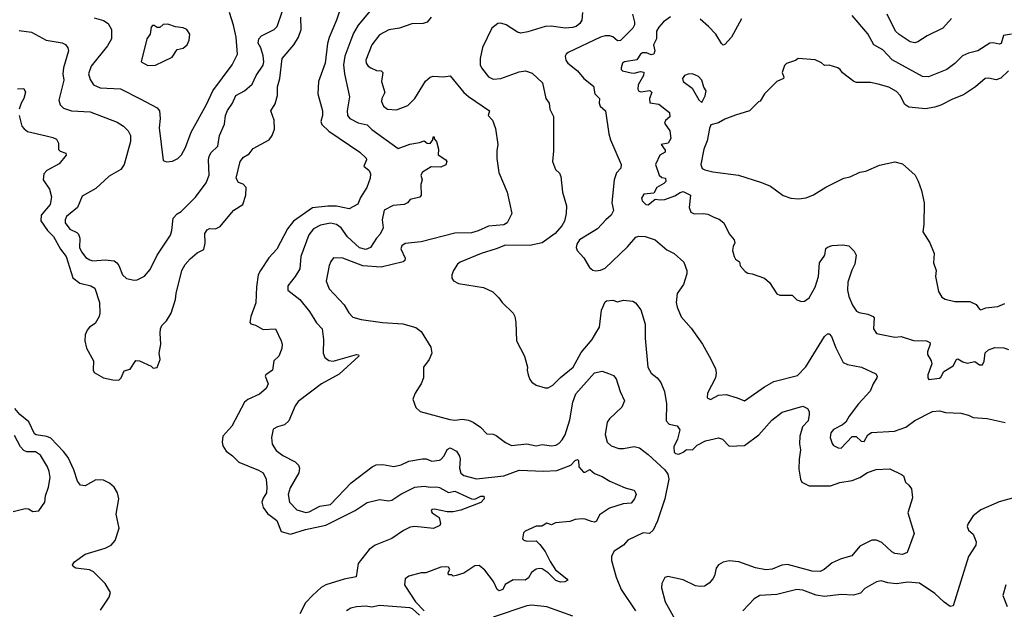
# Model space of a CAD drawing. Extents: x 1771496 to 1971148, y 471553 to 643630.
# Tile 33 of 256: x 1837359 to 1843778, y 514166 to 518009. Entities that reach past the tile are written whole.
import ezdxf

# ---------------------------------------------------------------- set-up
doc = ezdxf.new("R2010")
doc.units = 0

msp = doc.modelspace()

# ---------------------------------------------------------------- linework, layer by layer
at = {"layer": '0CON10XD'}
for points in [[(1837355, 517938.9), (1837435, 517926.7), (1837532, 517875), (1837635, 517857.3), (1837656.2, 517846.2), (1837672.9, 517825), (1837677.5, 517805), (1837643.8, 517695), (1837640.5, 517655), (1837646.6, 517615), (1837614.4, 517485), (1837622.8, 517452.8), (1837643.1, 517433.1), (1837695.4, 517415.4), (1837818.7, 517408.7), (1837995, 517340), (1838035, 517315.6), (1838065.6, 517285), (1838080, 517255), (1838080.4, 517215), (1838040, 517065), (1838017.3, 517032.7), (1837941.2, 516988.8), (1837855, 516909.4), (1837765, 516858.6), (1837734.6, 516785), (1837663.8, 516725), (1837654.7, 516705), (1837655.3, 516685.3), (1837685, 516643.8), (1837732.1, 516622.1), (1837742, 516612), (1837750.9, 516585), (1837747.9, 516525), (1837761.9, 516495), (1837789.8, 516459.8), (1837815, 516443.1), (1837835, 516437.9), (1837915, 516442.9), (1837975, 516437.1), (1837992.2, 516425), (1838005, 516405.7), (1838028.5, 516345), (1838055, 516321.4), (1838105, 516310.8), (1838125, 516312.5), (1838172.4, 516337.6), (1838209.3, 516380.7), (1838255, 516473.8), (1838342.1, 516605), (1838351.5, 516635), (1838358.5, 516715), (1838385, 516744.5), (1838410.5, 516759.5), (1838505, 516853.1), (1838575.3, 516944.7), (1838594, 516995), (1838589.1, 517095), (1838593.6, 517116.4), (1838605, 517140.6), (1838649.6, 517185), (1838661.4, 517255), (1838693, 517327), (1838701, 517385), (1838712.5, 517417.5), (1838746.4, 517465), (1838767.1, 517515), (1838824.2, 517545), (1838875, 517588.6), (1838900.4, 517645), (1838946.8, 517713.2), (1838951.1, 517735), (1838945.8, 517774.2), (1838930.9, 517825), (1838913.1, 517855), (1838917, 517883), (1838935, 517903.3), (1839017.5, 517945), (1839037.5, 517965), (1839103.2, 518156.8)], [(1839675.7, 518105), (1839565, 517972.2), (1839535, 517921.9), (1839516.6, 517875), (1839477.9, 517772.1), (1839470, 517715), (1839477.1, 517655), (1839509.4, 517505), (1839493.6, 517415), (1839495.5, 517385), (1839510, 517365), (1839565, 517336.9), (1839625, 517323.1), (1839655, 517292.5), (1839825, 517168.8), (1839902.1, 517197.9), (1839965, 517207.8), (1839995, 517220), (1840015, 517203.8), (1840035, 517202.5), (1840052.5, 517225), (1840053.8, 517245), (1840060, 517245), (1840061.7, 517231.7), (1840076.2, 517215), (1840090, 517165), (1840087, 517127)], [(1837845, 518021.1), (1837905, 518004.3), (1837934.5, 517984.5), (1837957.8, 517945), (1837956.5, 517885), (1837930.6, 517839.4), (1837823.5, 517705), (1837806.5, 517655), (1837818.3, 517618.3), (1837840, 517585), (1837884, 517565), (1838015, 517558.2), (1838145, 517492.5), (1838254.6, 517434.6), (1838269.5, 517415), (1838274.7, 517365), (1838268.5, 517305), (1838295, 517090), (1838315, 517082.5), (1838355, 517087.5), (1838390, 517105), (1838413, 517127), (1838438.8, 517175), (1838476, 517275), (1838577.1, 517455), (1838616.9, 517545), (1838742.9, 517715), (1838779.4, 517785), (1838770.4, 517895), (1838753.5, 517973.5), (1838726.2, 518055)], [(1839443.5, 518065), (1839424.7, 518005.3), (1839376.5, 517893.5), (1839365.9, 517854.1), (1839350.9, 517725), (1839307.1, 517605), (1839302.5, 517525), (1839332.2, 517415), (1839333.3, 517385), (1839320.8, 517345), (1839329.2, 517325), (1839375, 517282.9), (1839575.7, 517145), (1839616.4, 517106.4), (1839619.2, 517095), (1839602.5, 517055), (1839636.5, 517026.5), (1839645.6, 517005), (1839643.1, 516975), (1839620.8, 516915), (1839580.7, 516849.3), (1839563, 516807), (1839507.5, 516775), (1839422.9, 516792.9), (1839366.9, 516793.1), (1839268.5, 516781.5), (1839144.4, 516695), (1839104.6, 516645), (1839035, 516514.2), (1838982.7, 516457.3), (1838928.9, 516375), (1838913.3, 516345), (1838902.5, 516267.5), (1838897.5, 516162.5), (1838864.4, 516075), (1838860, 516035), (1838866.4, 516026.4), (1838895, 516018.8), (1838945, 515990), (1839026.2, 515995), (1839064.2, 515915), (1839070, 515895), (1839066.7, 515865), (1839048.8, 515815), (1839014.4, 515785), (1839006.7, 515725), (1838963.8, 515695), (1838960, 515685), (1838978.8, 515635), (1838965.4, 515604.6), (1838921.1, 515568.9), (1838846, 515534), (1838823.3, 515515), (1838741.1, 515358.9), (1838684, 515295), (1838679.2, 515255), (1838682.3, 515232.3), (1838705, 515196.7), (1838746.4, 515166.4), (1838786.7, 515125), (1838915, 515073.5), (1838945.7, 515055), (1838965.7, 515014.3), (1838970.2, 514959.8), (1838967.9, 514925), (1838945, 514890), (1838936.9, 514865), (1838945, 514829.5), (1838975, 514789.6), (1839035, 514744.5), (1839063.8, 514673.8), (1839125, 514656.2), (1839222, 514685), (1839355, 514714.6), (1839545, 514810), (1839625, 514862), (1839705, 514880.5), (1839765, 514873.3), (1839785, 514876.7), (1839843.7, 514916.3), (1839935, 514960.9), (1839995, 514968), (1840035, 514961.4), (1840075, 514963.1), (1840095, 514959.4), (1840155, 514926.7), (1840195, 514936.3), (1840272.1, 514902.1)], [(1841028, 518055), (1841022.5, 518005), (1841010, 517985), (1840985.7, 517965), (1840962.3, 517957.7), (1840915, 517953.2), (1840823.8, 517966.2), (1840785, 517965.5), (1840671.2, 517928.8), (1840625, 517920.5), (1840605, 517926.7), (1840531.2, 517975), (1840495, 517986.5), (1840475, 517984.2), (1840435.6, 517954.4), (1840375, 517826.7), (1840360, 517755), (1840361.2, 517715), (1840369.1, 517695), (1840415, 517635.6), (1840445, 517621.6), (1840495, 517625.9), (1840615, 517669.4), (1840655.8, 517675.8), (1840700.7, 517660.7), (1840766.6, 517596.6), (1840788.6, 517495), (1840810.8, 517465), (1840815.8, 517425), (1840837.7, 517377.7), (1840838, 517155), (1840832, 517085), (1840851.7, 517031.7), (1840877.8, 517007.8), (1840885.7, 516985.7), (1840898, 516885), (1840924.3, 516795), (1840922, 516745), (1840909.4, 516695), (1840893.2, 516665), (1840850, 516615), (1840765.3, 516554.7), (1840685, 516537.9), (1840525, 516539.6), (1840466, 516516), (1840366.2, 516485), (1840231.3, 516428.7), (1840213.8, 516415), (1840186, 516375), (1840176.2, 516345), (1840176.7, 516325), (1840186.1, 516306.1), (1840218.3, 516288.3), (1840382.7, 516262.7), (1840444.1, 516234.1), (1840483.3, 516195), (1840503.3, 516165), (1840576.7, 516095), (1840586.7, 516075), (1840593.3, 516035), (1840596.7, 515915), (1840650, 515815), (1840668.8, 515745), (1840666.7, 515725), (1840673.8, 515695), (1840684.1, 515664.1), (1840697, 515647), (1840725, 515627.5), (1840785, 515610), (1840805, 515610), (1840835, 515626.2), (1840883.6, 515676.4), (1840966.5, 515745), (1841019.6, 515840.4), (1841090, 515925), (1841115.2, 515964.8), (1841138.9, 516005), (1841150.8, 516115), (1841175, 516169.2), (1841185, 516175.8), (1841225, 516180.8), (1841255, 516170), (1841295, 516181.2), (1841355, 516174), (1841374.3, 516164.3), (1841407.9, 516117.9), (1841435.6, 516025), (1841436.3, 515933.7), (1841453.3, 515745), (1841475, 515704), (1841515, 515674), (1841539.2, 515645), (1841562.2, 515585), (1841575.5, 515505.5), (1841572.5, 515395), (1841593, 515373), (1841645, 515361.9), (1841661.8, 515335), (1841647.7, 515275), (1841622.4, 515225), (1841625, 515190), (1841635, 515180.4), (1841655, 515176.8), (1841685, 515189), (1841705, 515208), (1841745, 515205.6), (1841775, 515236.1), (1841830, 515265)], [(1841353.6, 518045), (1841367.5, 517992.5), (1841366.9, 517975), (1841356, 517954), (1841275, 517872.5), (1841255, 517870.8), (1841226.1, 517896.1), (1841205, 517902.9), (1841176.4, 517903.6), (1841145, 517895.6), (1840934.6, 517795.4), (1840921.4, 517785), (1840915, 517770), (1840918.6, 517745), (1840932.5, 517725), (1840994.6, 517674.6), (1841036, 517625), (1841100, 517575), (1841108.8, 517525), (1841138, 517495), (1841135.8, 517465), (1841143.1, 517445), (1841178.8, 517415), (1841200, 517265), (1841211.2, 517225), (1841280.8, 517065), (1841277.9, 517042.1), (1841249.3, 517010.7), (1841234.5, 516965), (1841219.4, 516815), (1841229.6, 516765), (1841215, 516734.4), (1841180, 516705), (1841125, 516646.4), (1841009.2, 516575), (1840990.8, 516545), (1840986, 516525), (1840992, 516505), (1841037.3, 516457.3), (1841074.2, 516394.2), (1841095, 516376.2), (1841115, 516372), (1841146.1, 516376.1), (1841175, 516388.6), (1841321.2, 516528.8), (1841375, 516591.2), (1841395, 516598), (1841436.6, 516596.6), (1841502.5, 516575), (1841578.3, 516508.3), (1841625, 516485.8), (1841689.1, 516429.1), (1841708.1, 516375), (1841707.6, 516352.4), (1841686.1, 516283.9), (1841646, 516225), (1841638, 516165), (1841644.2, 516134.2), (1841671.2, 516071.2), (1841737.3, 515997.3), (1841811.2, 515895), (1841853.8, 515815), (1841893.8, 515735), (1841900, 515705), (1841895.8, 515674.2), (1841842, 515575), (1841840, 515545), (1841862.3, 515532.3), (1841915, 515561.1), (1841965, 515565.6), (1842036.7, 515545), (1842085, 515524), (1842213.3, 515616.7), (1842275, 515651.1), (1842430.5, 515689.5), (1842484.7, 515745.3), (1842605, 515943.3), (1842625, 515961.2), (1842635, 515961.2), (1842651.2, 515945), (1842679.7, 515869.7), (1842728, 515775), (1842755, 515761.1), (1842847.5, 515745), (1842939.7, 515699.7), (1842948, 515685), (1842946, 515675), (1842922.9, 515635), (1842903.3, 515586.7), (1842828.1, 515505), (1842767.1, 515425), (1842744.6, 515385.4), (1842722.8, 515367.2), (1842665, 515337.8), (1842647.8, 515315), (1842642.2, 515285), (1842655.5, 515245.5), (1842665, 515232.5), (1842695, 515218.6), (1842715, 515215.8), (1842785, 515292.5), (1842811.2, 515291.2), (1842845, 515260.8), (1842865, 515260), (1842887.9, 515302.1), (1842912.6, 515317.4), (1843062.9, 515327.1), (1843135.9, 515354.1), (1843195, 515397.3), (1843310, 515455), (1843355, 515458.6), (1843395, 515449.2), (1843495, 515443.8), (1843545, 515431.2), (1843575, 515416.2), (1843665, 515410), (1843784.2, 515384.2)], [(1843823.8, 517915), (1843772.5, 517905), (1843757, 517853), (1843745, 517849.2), (1843705, 517858.5), (1843683.3, 517856.7), (1843604.6, 517805.4), (1843545, 517791.1), (1843505, 517774.3), (1843455, 517722.5), (1843403.8, 517685), (1843282.6, 517637.4), (1843245, 517637.5), (1843046.6, 517746.6), (1842985, 517813.3), (1842928.1, 517845), (1842887.3, 517917.3), (1842785, 518035.7)], [(1843433.1, 518016.9), (1843377.1, 517952.9), (1843275, 517903.3), (1843215, 517864.3), (1843195, 517858.9), (1843165, 517865.5), (1843091.3, 517911.3), (1843068.2, 517935), (1843014.6, 518045)], [(1837355.5, 517385), (1837372.9, 517315), (1837386.7, 517296.7), (1837410.3, 517280.3), (1837530.9, 517250.9), (1837575, 517241.5), (1837599.6, 517229.6), (1837611.9, 517205), (1837612, 517162), (1837622.3, 517152.3), (1837658.6, 517138.6), (1837661.2, 517125), (1837615, 517070), (1837535, 517026.7), (1837515.4, 517004.6), (1837512.5, 516965), (1837552.7, 516905), (1837566.4, 516855), (1837556.2, 516805), (1837498.5, 516735), (1837496.9, 516696.9), (1837540, 516635), (1837579.4, 516595), (1837625, 516513.1), (1837661.2, 516465), (1837705.5, 516325.5), (1837751.4, 516291.4), (1837823.4, 516273.4), (1837848.9, 516258.9), (1837878.2, 516165), (1837881.1, 516095), (1837876.4, 516073.6), (1837851.1, 516028.9), (1837814.2, 516005), (1837797.8, 515985), (1837786.5, 515955), (1837783.3, 515915), (1837795, 515867.5), (1837840, 515785), (1837837.5, 515725), (1837845, 515710), (1837905, 515673.8), (1837965, 515661.2), (1838005, 515660), (1838020, 515675), (1838040.7, 515719.3), (1838079.3, 515730.7), (1838115, 515787.5), (1838140, 515785), (1838215, 515750), (1838228.3, 515738.3), (1838255, 515742.5), (1838273.3, 515795), (1838268.8, 515835), (1838279.2, 515895), (1838273.5, 515965), (1838277.3, 515995), (1838285.6, 516015), (1838315, 516045.6), (1838347.1, 516095), (1838375.4, 516184.6), (1838379.5, 516225), (1838416.7, 516375), (1838437.8, 516412.2), (1838470.2, 516449.8), (1838515, 516490), (1838558.3, 516511.7), (1838568, 516552), (1838565.7, 516615), (1838580, 516640), (1838595, 516647.5), (1838635.9, 516645.9), (1838665, 516660), (1838739.4, 516750.6), (1838755, 516768.2), (1838814.3, 516805), (1838832.9, 516865), (1838834, 516915), (1838815, 516936.7), (1838785, 516947.5), (1838770, 516975), (1838796.9, 517085), (1838818, 517112), (1838855, 517134.4), (1838881.5, 517168.5), (1838985, 517226), (1839005, 517253.3), (1839020, 517295), (1839018.5, 517355), (1838996.9, 517415), (1839025, 517460), (1839039.6, 517515), (1839039.4, 517570.6), (1839055.4, 517625), (1839068.9, 517755), (1839145.7, 517844.3), (1839176.8, 517895), (1839193.4, 517945), (1839190.4, 518025)], [(1838195, 517710), (1838245, 517713.3), (1838352.5, 517765), (1838385.9, 517814.1), (1838425, 517823.3), (1838450, 517845), (1838463.3, 517875), (1838467.5, 517915), (1838447.5, 517945), (1838425, 517956.7), (1838375, 517963.3), (1838325, 517980), (1838293, 517977), (1838271.7, 517958.3), (1838255, 517957.5), (1838235, 517970), (1838225, 517970), (1838215, 517960), (1838208.8, 517915), (1838186.7, 517885), (1838150, 517735), (1838195, 517710)], [(1840042.2, 518025), (1840015, 517993.1), (1839990, 517985), (1839915, 517982.2), (1839835, 517954.5), (1839765, 517941.9), (1839705, 517910), (1839654.1, 517845.9), (1839614.4, 517745), (1839617.1, 517725), (1839631.4, 517705), (1839648.6, 517695), (1839685, 517678.6), (1839715, 517674.5), (1839725.3, 517665.3), (1839716.6, 517605), (1839739.3, 517535), (1839719.5, 517495), (1839718.2, 517475), (1839730, 517445), (1839755.8, 517425.8), (1839815, 517420.8), (1839889.5, 517450.5), (1839933.6, 517495), (1840005, 517609.2), (1840035, 517634.2), (1840055, 517640.8), (1840123.9, 517636.1), (1840165, 517642.5), (1840254.6, 517534.6), (1840285, 517507.1), (1840422, 517415), (1840412.5, 517385), (1840440, 517355), (1840460.7, 517300.7), (1840475.8, 517195), (1840469.2, 517155), (1840470, 517105), (1840483.4, 517013.4), (1840535.7, 516885), (1840567.5, 516745), (1840535.6, 516685), (1840515, 516671.1), (1840415, 516662.1), (1840348.2, 516631.8), (1840305, 516620), (1840195, 516616.8), (1839975, 516560.8), (1839870.8, 516549.2), (1839850, 516535), (1839843.3, 516515), (1839871.4, 516455), (1839869.7, 516440.3), (1839859.1, 516430.9), (1839715, 516395.3), (1839595, 516404.6), (1839465, 516454.3), (1839405, 516455.8), (1839386.6, 516433.4), (1839375.9, 516405.9), (1839356.7, 516305), (1839375.6, 516255), (1839475, 516151.4), (1839505, 516098), (1839530.9, 516070.9), (1839585, 516054.3), (1839724.6, 516034.6), (1839856.3, 516026.3), (1839942, 516002), (1839977, 515977), (1840038, 515875), (1840046, 515835), (1840028.8, 515795), (1839991.2, 515745), (1839991.2, 515675), (1839976.2, 515635), (1839962, 515615), (1839936.7, 515575), (1839922.5, 515535), (1839941.7, 515481.7), (1839970, 515455), (1840162.8, 515402.8), (1840195, 515399.6), (1840245.4, 515405.4), (1840285, 515397.9), (1840315.8, 515385), (1840362.9, 515352.9), (1840405, 515310), (1840445, 515306.7), (1840465, 515298.8), (1840525, 515252), (1840565, 515234.3), (1840665, 515245.4), (1840725, 515231.5), (1840765, 515239.2), (1840825, 515231.6), (1840853.5, 515236.5), (1840872.4, 515247.6), (1840895, 515269.4), (1840915, 515302.5), (1840945, 515401.2), (1840964, 515515), (1840985, 515570.6), (1841105, 515707.1), (1841155, 515718), (1841196.4, 515703.6), (1841228.8, 515688.8), (1841248.3, 515668.3), (1841273.3, 515585), (1841300.6, 515525), (1841285, 515482.5), (1841203.1, 515406.9), (1841188.9, 515385), (1841175.5, 515305), (1841189.4, 515255), (1841215, 515231.9), (1841263.7, 515213.7), (1841295, 515213.5), (1841365, 515226.9), (1841398.7, 515218.7), (1841455, 515175.8), (1841565.3, 515075.3), (1841585, 515047.5), (1841590.6, 515015), (1841564.8, 514885), (1841517.3, 514742.7), (1841487.7, 514682.3), (1841465, 514660.6), (1841424.3, 514664.3), (1841323.5, 514616.5), (1841294.2, 514585), (1841234, 514545), (1841217.7, 514512.3), (1841215.8, 514485), (1841248.1, 514375), (1841280, 514295), (1841374.3, 514155)], [(1841602, 518028), (1841555, 517995.5), (1841525, 517961.1), (1841511.2, 517935), (1841511.3, 517885), (1841490, 517845), (1841500.2, 517805), (1841493.3, 517785), (1841475, 517778.9), (1841445, 517793.8), (1841418, 517792), (1841405.3, 517784.7), (1841382.6, 517747.4), (1841302, 517735), (1841289.2, 517725), (1841278.8, 517695), (1841278.8, 517685), (1841287.5, 517675), (1841345, 517662.8), (1841365, 517660.8), (1841405, 517670.3), (1841427.6, 517667.6), (1841424.6, 517645), (1841390, 517585), (1841388.5, 517555), (1841395, 517543.5), (1841408.6, 517538.6), (1841466.9, 517546.9), (1841480, 517535), (1841463.9, 517495), (1841466.5, 517466.5), (1841525, 517457.8), (1841595, 517403.3), (1841597.5, 517375), (1841568.3, 517351.7), (1841561.5, 517335), (1841597.5, 517285), (1841604.2, 517235), (1841587, 517203), (1841540, 517195), (1841567.4, 517157.4), (1841565.7, 517145), (1841532.3, 517125), (1841504.4, 517065), (1841527.7, 516995), (1841545, 516981.3), (1841568.6, 516975), (1841570.3, 516955), (1841558.6, 516941.4), (1841513.1, 516915), (1841492.1, 516877.9), (1841427.5, 516872.5), (1841412.9, 516845), (1841417.3, 516827.3), (1841440, 516805), (1841455, 516803.1), (1841501.9, 516838.1), (1841535, 516833.8), (1841565, 516837.8), (1841630, 516860), (1841665, 516883.5), (1841685, 516889.1), (1841731.4, 516865), (1841722.7, 516785), (1841735, 516753.5), (1841755, 516742.7), (1841815, 516745.8), (1841845, 516740.8), (1841885, 516722.5), (1841918.3, 516708.3), (1841950, 516685), (1841985, 516612.5), (1842016.2, 516575), (1842021.2, 516555), (1842009.2, 516530.8), (1842005.7, 516505), (1842015.8, 516465), (1842025, 516448.8), (1842051.2, 516431.2), (1842056.7, 516405), (1842088.3, 516368.3), (1842105, 516356.7), (1842135, 516353.3), (1842215, 516323.3), (1842246.1, 516296.1), (1842295, 516222.5), (1842315, 516213.3), (1842395, 516212.5), (1842425, 516182.5), (1842455, 516172.5), (1842475, 516173.3), (1842505, 516196.2), (1842545.6, 516265), (1842566.9, 516335), (1842572.9, 516425), (1842607.1, 516475), (1842615, 516518), (1842625, 516527.1), (1842655, 516536.7), (1842725, 516542.2), (1842764.3, 516534.3), (1842799.3, 516499.3), (1842811.4, 516475), (1842803.3, 516415), (1842783.1, 516376.9), (1842757, 516297), (1842755.6, 516245), (1842763.3, 516205), (1842788.9, 516148.9), (1842815, 516110), (1842831.1, 516101.1), (1842888.5, 516088.5), (1842923.3, 516075), (1842930, 516065), (1842925.6, 515995), (1842943.5, 515963.5), (1843065, 515940), (1843105, 515944.4), (1843185, 515918.1), (1843270, 515915), (1843291.2, 515905), (1843294, 515895), (1843277.1, 515845), (1843276.9, 515826.9), (1843301.1, 515785), (1843304.5, 515765), (1843279.6, 515695), (1843278.6, 515675), (1843285, 515664.3), (1843355, 515672.9), (1843365, 515678.9), (1843383.9, 515716.1), (1843445, 515753.8), (1843465, 515794.2), (1843475, 515797.8), (1843508, 515778), (1843535, 515770), (1843585, 515780), (1843615, 515759.4), (1843635, 515758.6), (1843647.3, 515782.7), (1843653.4, 515836.6), (1843675, 515856), (1843715, 515872), (1843775, 515870.8), (1843805, 515858.8)], [(1842064.2, 518015), (1841999.2, 517895), (1841955, 517846.2), (1841945, 517843.8), (1841933.2, 517853.2), (1841896.9, 517915), (1841850, 517965), (1841795, 518012.7)], [(1843804.4, 517675.6), (1843755, 517627.3), (1843725, 517615.9), (1843675, 517627.8), (1843653.7, 517626.3), (1843589.3, 517570.7), (1843511.9, 517518.1), (1843439.1, 517490.9), (1843365, 517451.1), (1843325, 517439.4), (1843265, 517427.5), (1843155, 517439.2), (1843130, 517455), (1843099.4, 517515), (1843075, 517540), (1843025, 517569.4), (1842955, 517588.6), (1842905, 517600), (1842815, 517600), (1842796.4, 517606.4), (1842722.7, 517662.7), (1842707.5, 517685), (1842692.5, 517695), (1842637, 517713), (1842605, 517710), (1842585, 517727.5), (1842545, 517747.5), (1842433.6, 517756.4), (1842417, 517743), (1842357.5, 517722.5), (1842345, 517710), (1842330, 517665), (1842340, 517635), (1842337.5, 517625), (1842295, 517606.7), (1842213.8, 517525), (1842185, 517476.7), (1842175, 517473.3), (1842116.1, 517413.9), (1842025, 517387.5), (1841955, 517360), (1841915, 517336.7), (1841865, 517322.5), (1841855, 517300), (1841839.8, 517220.2), (1841818.6, 517165), (1841799.2, 517065), (1841808.8, 517038.8), (1841825, 517029.2), (1841877, 517017), (1842045, 516995.7), (1842195, 516948), (1842254.2, 516924.2), (1842335, 516862.9), (1842385, 516845.7), (1842435, 516841.4), (1842485, 516848.6), (1842533.2, 516866.8), (1842615, 516918), (1842732.5, 516975), (1842772.5, 516985), (1842835, 517015.8), (1842875, 517021.4), (1842965, 517061.4), (1843065, 517082), (1843115, 517068.8), (1843196, 516995), (1843216.8, 516956.8), (1843238, 516895), (1843255.9, 516814.1), (1843253.3, 516675), (1843247, 516627), (1843292.5, 516555), (1843320, 516485), (1843316.2, 516425), (1843334, 516375), (1843329.2, 516335), (1843347.7, 516237.7), (1843370, 516200), (1843393, 516187), (1843455, 516172), (1843552.3, 516172.3), (1843595, 516153.3), (1843615, 516122.5), (1843625, 516116.7), (1843658.3, 516131.7), (1843735, 516139.5), (1843780.2, 516159.8)], [(1841805, 517470), (1841827.3, 517512.7), (1841834, 517545), (1841818.3, 517568.3), (1841805, 517613.8), (1841785, 517637.5), (1841745, 517655.8), (1841715.8, 517654.2), (1841693.3, 517645), (1841678.8, 517625), (1841684, 517605), (1841743.4, 517563.4), (1841786.4, 517486.4), (1841805, 517470)], [(1837345, 517559.2), (1837385, 517560), (1837396.2, 517536.2), (1837385.8, 517495), (1837367.1, 517465), (1837355.6, 517425)], [(1840087, 517127), (1840136.2, 517095), (1840143.3, 517085), (1840136.9, 517063.1), (1840105, 517047.1), (1840041.1, 517048.9), (1839983.8, 517015), (1839973.3, 516995), (1839982.5, 516965), (1839973.3, 516935), (1839976.7, 516865), (1839968.3, 516851.7), (1839905, 516835.8), (1839886.2, 516815), (1839865.5, 516804.5), (1839792.4, 516797.6), (1839735, 516766.7), (1839721.1, 516705), (1839728, 516652), (1839708.6, 516611.4), (1839684, 516585), (1839645.3, 516524.7), (1839615, 516511.4), (1839575, 516522.5), (1839495, 516594.6), (1839455, 516652.7), (1839424.1, 516674.1), (1839385, 516682.3), (1839319.4, 516670.6), (1839274.7, 516645.3), (1839243.6, 516606.4), (1839192.5, 516465), (1839184.3, 516385), (1839155.5, 516334.5), (1839105.8, 516275), (1839105.7, 516245.7), (1839185, 516184.3), (1839247.2, 516107.2), (1839292.9, 516032.9), (1839330.6, 515995), (1839339.1, 515925), (1839338.1, 515835), (1839348, 515808), (1839375, 515787.5), (1839402.8, 515782.8), (1839555, 515826.9), (1839567.5, 515825), (1839570, 515815), (1839440.5, 515699.5), (1839325.6, 515634.4), (1839175, 515521.2), (1839155, 515492.5), (1839112.5, 515395), (1839085, 515367.5), (1839040, 515355), (1839010.7, 515339.3), (1839000, 515285), (1839005, 515242.5), (1839030.3, 515200.3), (1839075, 515168.8), (1839155, 515126), (1839176, 515105), (1839182.5, 515085), (1839178, 515055), (1839122.6, 514957.4), (1839108.5, 514915), (1839118.1, 514865), (1839165, 514814.4), (1839225, 514796.4), (1839245, 514800.9), (1839315, 514837.1), (1839385, 514848.5), (1839519.3, 514990.7), (1839657.1, 515095), (1839682.6, 515107.4), (1839725, 515110), (1839796.8, 515096.8), (1839845, 515107.8), (1839895, 515131.5), (1839985, 515146.7), (1840007.5, 515147.5), (1840045, 515132.5), (1840095, 515138), (1840105, 515141.2), (1840125, 515166), (1840145, 515208.1), (1840165, 515217.9), (1840205.7, 515195.7), (1840225, 515164), (1840229.6, 515145), (1840226.5, 515085), (1840235, 515052.5), (1840255, 515038.1), (1840336.8, 515016.8), (1840515, 515035.4), (1840615, 515073.6), (1840775, 515066.7), (1840859.7, 515070.3), (1840952.5, 515105), (1840980, 515135), (1840995, 515142), (1841002, 515135), (1841004.3, 515095), (1841035, 515060), (1841045, 515060), (1841075, 515077.5), (1841105, 515050.8), (1841155, 515031.8), (1841205, 515000), (1841305, 514957.1), (1841361.4, 514941.4), (1841370, 514935), (1841376.7, 514915), (1841367.5, 514885), (1841345, 514856.7), (1841292.3, 514852.3), (1841204.6, 514825.4), (1841138.3, 514781.7), (1841119.1, 514740.9), (1841105, 514734.4), (1841087.5, 514737.5), (1841045, 514754.2), (1841025, 514755.7), (1840979.7, 514750.3), (1840945, 514738.8), (1840850.7, 514729.3), (1840825, 514717.5), (1840795, 514727.5), (1840761.7, 514708.3), (1840725, 514707.5), (1840653.9, 514676.1), (1840642.5, 514665), (1840637.5, 514625), (1840645, 514617.5), (1840665, 514610), (1840725, 514611.2), (1840749.1, 514589.1), (1840785, 514543.3), (1840816.6, 514476.6), (1840852.3, 514422.3), (1840926.7, 514365), (1840932.5, 514355), (1840912.5, 514345), (1840885, 514342.2), (1840855, 514354.4), (1840805, 514402.7), (1840765, 514429.4), (1840745, 514432.9), (1840725, 514427.1), (1840695, 514405.8), (1840675, 514372), (1840653.1, 514356.9), (1840575, 514358.8), (1840523.3, 514326.7), (1840508.5, 514295), (1840485, 514285.5), (1840472.2, 514295), (1840447.7, 514347.7), (1840392, 514422), (1840355, 514450.6), (1840325, 514449.4), (1840255, 514402), (1840205, 514386.7), (1840185, 514382.5), (1840175, 514390), (1840155, 514390), (1840152.5, 514405), (1840162.5, 514425), (1840155, 514440), (1840135, 514442.5), (1840105, 514440), (1840006.1, 514403.9), (1839977, 514403), (1839895, 514382.5), (1839872.5, 514365), (1839867.5, 514325), (1839873.3, 514315), (1839938.8, 514215), (1839996, 514155)], [(1837675, 515154.4), (1837645, 515194.5), (1837561.2, 515281.2), (1837535, 515293.2), (1837465, 515303.8), (1837455, 515310.6), (1837417.9, 515387.9), (1837360, 515435), (1837326.5, 515475)], [(1841830, 515265), (1841915, 515282.5), (1841941.2, 515275), (1841985, 515228.9), (1842085, 515234.6), (1842177.7, 515302.3), (1842261.7, 515398.3), (1842330.2, 515449.8), (1842465, 515489.2), (1842494.1, 515474.1), (1842505.8, 515455.8), (1842505.9, 515435.9), (1842500, 515395), (1842463.1, 515355), (1842444.5, 515295), (1842441.9, 515245), (1842449.6, 515205), (1842440, 515145), (1842438.7, 515078.7), (1842448.6, 515015), (1842458.8, 514995), (1842505, 514971.1), (1842645, 514970), (1842705, 514992.2), (1842785, 515005.7), (1842836.2, 515025), (1842885, 515058.6), (1842942.6, 515077.4), (1843030.8, 515080.8), (1843107.5, 515045), (1843120, 515035), (1843132.5, 514995), (1843155.9, 514975.9), (1843171.7, 514951.7), (1843178.3, 514891.7), (1843148.8, 514795), (1843189.2, 514660.8), (1843143.9, 514536.1), (1843115, 514524), (1843065, 514529.4), (1843045, 514540), (1842980.3, 514600.3), (1842945, 514616.9), (1842915, 514616.1), (1842835, 514576.4), (1842784, 514515), (1842714.6, 514495.4), (1842655, 514469.4), (1842603.8, 514426.2), (1842577.3, 514412.7), (1842525, 514414.7), (1842365, 514457.7), (1842327.1, 514452.9), (1842265, 514427.5), (1842223.9, 514423.9), (1842155.8, 514435.8), (1842046.7, 514475), (1841985, 514480.9), (1841945, 514472.7), (1841914.4, 514455), (1841900, 514435), (1841888.1, 514385), (1841876.7, 514365), (1841854.6, 514335.4), (1841822.7, 514317.3), (1841796.3, 514313.7), (1841765, 514319.6), (1841685, 514358.8), (1841585, 514380), (1841565, 514373.3), (1841544.2, 514335), (1841542.9, 514305), (1841567.1, 514215), (1841761.9, 513865)], [(1837315, 514803.3), (1837395, 514822.5), (1837415, 514820), (1837445, 514803.8), (1837483, 514807), (1837523.3, 514865), (1837526.7, 514905), (1837547, 514963), (1837556.9, 515025), (1837551.1, 515065), (1837539.5, 515095), (1837495, 515171.1), (1837461.7, 515191.7), (1837405, 515191.9), (1837385, 515200.7), (1837364.7, 515224.7), (1837325, 515298)], [(1837885, 514160), (1837942.5, 514245), (1837950, 514275), (1837915, 514333.8), (1837839.1, 514409.1), (1837813, 514423), (1837724.3, 514434.3), (1837706.7, 514445), (1837703.3, 514455), (1837716.2, 514475), (1837785, 514525.7), (1837916.7, 514563.3), (1837954.5, 514585), (1837981.2, 514615), (1838007.1, 514695), (1837988.5, 514785), (1838005.4, 514885), (1837995.3, 514925), (1837975, 514961.1), (1837945, 514987.8), (1837905, 515006.7), (1837855, 515010.6), (1837785, 514971.2), (1837754.4, 514974.4), (1837735, 515000), (1837712.2, 515075), (1837675, 515154.4)], [(1840272.1, 514902.1), (1840305, 514886.8), (1840325, 514884.4), (1840365, 514904.3), (1840383.8, 514903.8), (1840385.8, 514885), (1840365, 514861.1), (1840235, 514812.5), (1840185, 514800.5), (1840145, 514800.6), (1840062, 514818), (1840045, 514816.7), (1840041.2, 514805), (1840046.7, 514795), (1840093.3, 514765), (1840102.5, 514725), (1840098.3, 514711.7), (1840056.8, 514693.2), (1839935, 514706.2), (1839905, 514701.6), (1839860.9, 514679.1), (1839785, 514627.4), (1839675, 514584.4), (1839637.5, 514555), (1839565.8, 514465), (1839551.7, 514378.3), (1839475, 514362.3), (1839355, 514326.4), (1839323, 514307), (1839267.1, 514255), (1839222.1, 514207.9), (1839184.5, 514135.5)], [(1843845.4, 514894.6), (1843745, 514867.1), (1843625, 514813.3), (1843574, 514776), (1843541.1, 514725), (1843536.5, 514705), (1843545, 514682), (1843574, 514655), (1843584.3, 514634.3), (1843594.2, 514605), (1843592.5, 514585), (1843545, 514510), (1843445, 514187.5), (1843425, 514184), (1843385, 514212.2), (1843325, 514268), (1843225, 514336.2), (1843147.7, 514342.3), (1843075, 514331.8), (1843018.3, 514338.3), (1842975, 514350.6), (1842945, 514344.3), (1842868.6, 514301.4), (1842839.2, 514270.8), (1842795, 514258.2), (1842715, 514262.5), (1842605, 514250.4), (1842551.1, 514258.9), (1842465, 514290.5), (1842425, 514295.5), (1842295, 514261.5), (1842184.4, 514255.6), (1842146.1, 514233.9), (1842073.9, 514156.1)], [(1843786.7, 514325), (1843767.5, 514255), (1843795.7, 514185)], [(1839965, 514128), (1839918.9, 514168.9), (1839902.5, 514175), (1839705, 514190), (1839655, 514180.5), (1839615, 514186.2), (1839555, 514182.2), (1839516.8, 514173.2), (1839488.8, 514155)], [(1840965, 514121.4), (1840795, 514181.9), (1840695, 514193.3), (1840665, 514188.9), (1840444.5, 514115.5)]]:
    msp.add_lwpolyline(points, dxfattribs=at)

doc.saveas('drawing.dxf')
